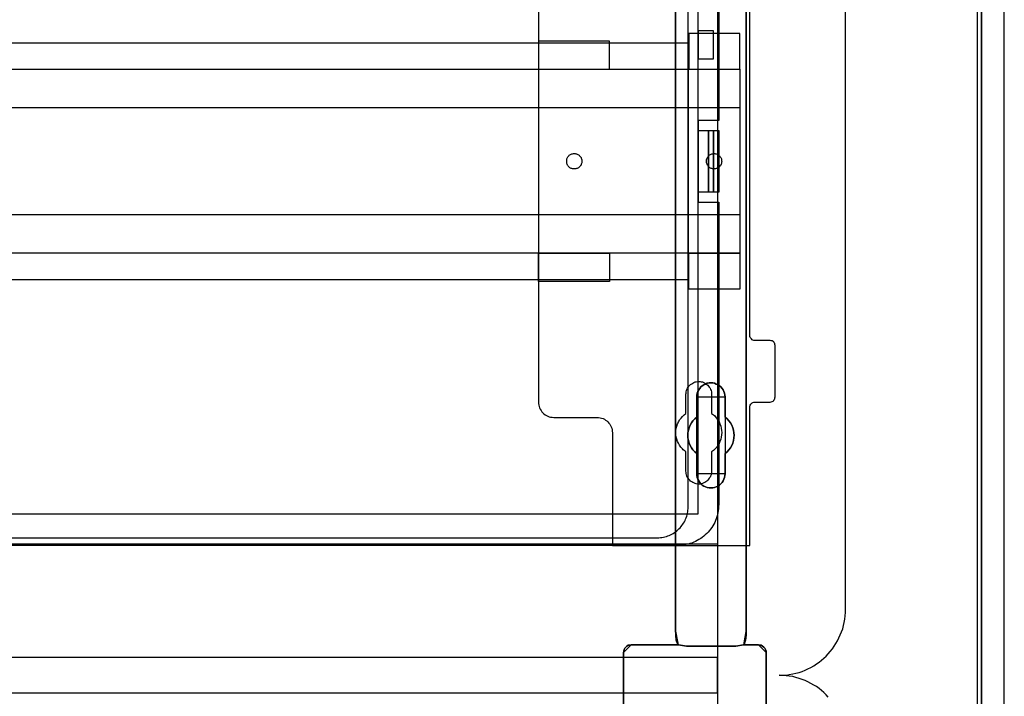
# Model space of a CAD drawing. Extents: x -543332 to -314699, y -9028 to 155584.
# Tile 107 of 256: x -447674 to -445751, y 24799 to 26120. Entities that reach past the tile are written whole.
import ezdxf

# ---------------------------------------------------------------- set-up
doc = ezdxf.new("R2010")
doc.units = 0
doc.header["$MEASUREMENT"] = 0
doc.layers.get('0').update_dxf_attribs({"color": 8})
for name, color, linetype in [('30', 7, 'Continuous'), ('5', 7, 'Continuous'), ('50', 7, 'Continuous')]:
    doc.layers.add(name, color=color, linetype=linetype)

# ---------------------------------------------------------------- blocks, each defined once
blk = doc.blocks.new('*U1079')
at = {"layer": '5', "color": 7}
for points in [[(443.311642, -20.805704), (443.311642, -801.191648)], [(443.311642, -801.191648), (443.311642, -20.805704)], [(397.375511, -173.234937), (397.375511, -298.744188), (397.375511, -323.250088), (397.375511, -401.905292), (397.375511, -403.035543), (397.220837, -403.960294), (397.117722, -404.371294), (397.014606, -404.62817), (396.911491, -404.83367), (396.808375, -404.885045), (399.747167, -404.885045), (400.056514, -404.93642), (400.314302, -404.987795), (400.572091, -405.14192), (400.82988, -405.34742), (400.984553, -405.55292), (401.139227, -405.809796), (401.242342, -406.118046), (401.242342, -406.374921), (401.242342, -431.137696)], [(373.401156, -431.137696), (373.401156, -406.374921), (373.452713, -406.118046), (373.504271, -405.809796), (373.658944, -405.55292), (373.865175, -405.34742), (374.071406, -405.14192), (374.329195, -404.987795), (374.638542, -404.93642), (374.896331, -404.885045), (384.125168, -404.885045), (384.022053, -404.83367), (383.918937, -404.62817), (383.815822, -404.371294), (383.712706, -403.960294), (383.609591, -403.035543), (383.558033, -401.905292), (383.558033, -401.905292), (383.558033, -78.807593)], [(383.557277, -78.807619), (383.557277, -401.907002), (383.608844, -403.037259), (383.711977, -403.962015), (383.81511, -404.373017), (383.918243, -404.629894), (384.021376, -404.835395), (384.12451, -404.88677), (385.671508, -405.143647), (385.671508, -405.143647), (395.314466, -405.143647), (396.809898, -404.88677), (396.913031, -404.835395), (397.016164, -404.629894), (397.119298, -404.373017), (397.222431, -403.962015), (397.377131, -403.037259), (397.377131, -401.907002), (397.377131, -323.251388), (397.377131, -298.745361), (397.377131, -173.235456)], [(401.242342, -431.138668), (401.242342, -406.374113), (401.242342, -406.117219), (401.139227, -405.808947), (400.984553, -405.552053), (400.82988, -405.346538), (400.572091, -405.141023), (400.314302, -404.986887), (400.056514, -404.935508), (399.747167, -404.88413), (396.808375, -404.88413), (395.3132, -405.141023), (385.671901, -405.141023), (384.125168, -404.88413), (374.896331, -404.88413), (374.638542, -404.935508), (374.329195, -404.986887), (374.071406, -405.141023), (373.865175, -405.346538), (373.658944, -405.552053), (373.504271, -405.808947), (373.452713, -406.117219), (373.401156, -406.374113), (373.401156, -406.374113), (373.401156, -431.138668)]]:
    blk.add_lwpolyline(points, dxfattribs=at)
at = {"layer": '5', "color": 59}
blk.add_lwpolyline([(443.308991, -20.806406), (443.308991, -801.190946), (443.308991, -20.806406)], close=True, dxfattribs=at)
at = {"layer": '5', "color": 7}
for points in [[(383.557277, -401.907625), (383.557277, -78.808532), (383.557277, -401.907625)], [(397.37448, -173.235771), (397.37448, -298.746832), (397.37448, -173.235771)], [(397.37448, -298.744184), (397.37448, -323.252684), (397.37448, -298.744184)], [(397.37448, -323.250036), (397.37448, -401.907625), (397.37448, -323.250036)], [(393.251425, -371.492049), (393.199865, -371.851684), (393.148306, -372.211319), (392.993627, -372.570955), (392.838948, -372.879214), (392.684269, -373.187473), (392.42647, -373.444355), (392.168672, -373.701238), (391.859314, -373.906744), (391.498397, -374.060873), (391.189039, -374.163626), (390.828121, -374.215003), (390.467204, -374.266379), (390.106286, -374.215003), (389.745369, -374.163626), (389.436011, -374.060873), (389.075093, -373.906744), (388.765735, -373.701238), (388.507937, -373.444355), (388.301699, -373.187473), (388.09546, -372.879214), (387.940781, -372.570955), (387.786102, -372.211319), (387.734542, -371.851684), (387.734542, -371.492049), (387.734542, -367.536058), (387.322065, -367.227799), (386.961148, -366.816787), (386.65179, -366.405775), (386.393991, -365.994763), (386.239313, -365.532375), (386.084634, -365.01861), (385.981514, -364.504845), (385.929955, -363.99108), (385.981514, -363.477315), (386.084634, -362.96355), (386.239313, -362.501162), (386.393991, -362.038773), (386.65179, -361.576385), (386.961148, -361.165373), (387.322065, -360.754361), (387.734542, -360.446102), (387.734542, -356.490112), (387.734542, -356.130476), (387.786102, -355.770841), (387.940781, -355.462582), (388.09546, -355.102946), (388.301699, -354.846064), (388.507937, -354.537805), (388.765735, -354.332299), (389.075093, -354.126793), (389.436011, -353.972663), (389.745369, -353.818534), (390.106286, -353.767157), (390.467204, -353.767157), (390.828121, -353.767157), (391.189039, -353.818534), (391.498397, -353.972663), (391.859314, -354.126793), (392.168672, -354.332299), (392.42647, -354.537805), (392.684269, -354.846064), (392.838948, -355.102946), (392.993627, -355.462582), (393.148306, -355.770841), (393.199865, -356.130476), (393.251425, -356.490112), (393.251425, -360.446102), (393.612342, -360.754361), (393.97326, -361.165373), (394.282618, -361.576385), (394.540416, -362.038773), (394.746655, -362.501162), (394.849774, -362.96355), (394.952893, -363.477315), (395.004453, -363.99108), (394.952893, -364.504845), (394.849774, -365.01861), (394.746655, -365.532375), (394.540416, -365.994763), (394.282618, -366.405775), (393.97326, -366.816787), (393.612342, -367.227799), (393.251425, -367.536058), (393.251425, -371.492049)], [(389.075093, -373.906744), (389.436011, -374.060873), (389.745369, -374.163626), (390.106286, -374.215003), (390.467204, -374.266379), (390.828121, -374.215003), (391.189039, -374.163626), (391.498397, -374.060873), (391.859314, -373.906744), (392.168672, -373.701238), (392.42647, -373.444355), (392.684269, -373.187473), (392.838948, -372.879214), (392.993627, -372.570955), (393.148306, -372.211319), (393.199865, -371.851684), (393.251425, -371.492049), (393.251425, -367.536058), (393.612342, -367.227799), (393.97326, -366.816787), (394.282618, -366.405775), (394.540416, -365.994763), (394.746655, -365.532375), (394.849774, -365.01861), (394.952893, -364.504845), (395.004453, -363.99108), (394.952893, -363.477315), (394.849774, -362.96355), (394.746655, -362.501162), (394.540416, -362.038773), (394.282618, -361.576385), (393.97326, -361.165373), (393.612342, -360.754361), (393.251425, -360.446102), (393.251425, -356.490112), (393.199865, -356.130476), (393.148306, -355.770841), (392.993627, -355.462582), (392.838948, -355.102946), (392.684269, -354.846064), (392.42647, -354.537805), (392.168672, -354.332299), (391.859314, -354.126793), (391.498397, -353.972663), (391.189039, -353.818534), (390.828121, -353.767157), (390.467204, -353.767157), (390.106286, -353.767157), (389.745369, -353.818534), (389.436011, -353.972663), (389.075093, -354.126793), (388.765735, -354.332299), (388.507937, -354.537805), (388.301699, -354.846064), (388.09546, -355.102946), (387.940781, -355.462582), (387.786102, -355.770841), (387.734542, -356.130476), (387.734542, -356.490112), (387.734542, -360.446102), (387.322065, -360.754361), (386.961148, -361.165373), (386.65179, -361.576385), (386.393991, -362.038773), (386.239313, -362.501162), (386.084634, -362.96355), (385.981514, -363.477315), (385.929955, -363.99108), (385.981514, -364.504845), (386.084634, -365.01861), (386.239313, -365.532375), (386.393991, -365.994763), (386.65179, -366.405775), (386.961148, -366.816787), (387.322065, -367.227799), (387.734542, -367.536058), (387.734542, -371.492049), (387.734542, -371.851684), (387.786102, -372.211319), (387.940781, -372.570955), (388.09546, -372.879214), (388.301699, -373.187473), (388.507937, -373.444355), (388.765735, -373.701238), (389.075093, -373.906744)], [(389.075093, -373.906744), (389.436011, -374.060873), (389.745369, -374.163626), (390.106286, -374.215003), (390.467204, -374.266379), (390.828121, -374.215003), (391.189039, -374.163626), (391.498397, -374.060873), (391.859314, -373.906744), (392.168672, -373.701238), (392.42647, -373.444355), (392.684269, -373.187473), (392.838948, -372.879214), (392.993627, -372.570955), (393.148306, -372.211319), (393.199865, -371.851684), (393.251425, -371.492049), (393.251425, -367.536058), (393.612342, -367.227799), (393.97326, -366.816787), (394.282618, -366.405775), (394.540416, -365.994763), (394.746655, -365.532375), (394.849774, -365.01861), (394.952893, -364.504845), (395.004453, -363.99108), (394.952893, -363.477315), (394.849774, -362.96355), (394.746655, -362.501162), (394.540416, -362.038773), (394.282618, -361.576385), (393.97326, -361.165373), (393.612342, -360.754361), (393.251425, -360.446102), (393.251425, -356.490112), (393.199865, -356.130476), (393.148306, -355.770841), (392.993627, -355.462582), (392.838948, -355.102946), (392.684269, -354.846064), (392.42647, -354.537805), (392.168672, -354.332299), (391.859314, -354.126793), (391.498397, -353.972663), (391.189039, -353.818534), (390.828121, -353.767157), (390.467204, -353.767157), (390.106286, -353.767157), (389.745369, -353.818534), (389.436011, -353.972663), (389.075093, -354.126793), (388.765735, -354.332299), (388.507937, -354.537805), (388.301699, -354.846064), (388.09546, -355.102946), (387.940781, -355.462582), (387.786102, -355.770841), (387.734542, -356.130476), (387.734542, -356.490112), (387.734542, -360.446102), (387.322065, -360.754361), (386.961148, -361.165373), (386.65179, -361.576385), (386.393991, -362.038773), (386.239313, -362.501162), (386.084634, -362.96355), (385.981514, -363.477315), (385.929955, -363.99108), (385.981514, -364.504845), (386.084634, -365.01861), (386.239313, -365.532375), (386.393991, -365.994763), (386.65179, -366.405775), (386.961148, -366.816787), (387.322065, -367.227799), (387.734542, -367.536058), (387.734542, -371.492049), (387.734542, -371.851684), (387.786102, -372.211319), (387.940781, -372.570955), (388.09546, -372.879214), (388.301699, -373.187473), (388.507937, -373.444355), (388.765735, -373.701238), (389.075093, -373.906744)], [(393.252118, -356.492089), (393.200534, -356.132193), (393.14895, -355.772296), (392.994199, -355.463813), (392.839448, -355.103916), (392.684697, -354.846847), (392.426778, -354.538365), (392.16886, -354.332709), (391.859357, -354.127054), (391.498271, -353.972813), (391.188769, -353.818571), (390.827683, -353.767157), (390.466597, -353.767157), (390.105511, -353.767157), (389.744425, -353.818571), (389.434922, -353.972813), (389.073836, -354.127054), (388.764334, -354.332709), (388.506415, -354.538365), (388.30008, -354.846847), (388.093746, -355.103916), (387.938994, -355.463813), (387.784243, -355.772296), (387.73266, -356.132193), (387.73266, -356.492089), (393.252118, -356.492089)], [(387.73266, -360.448405), (387.73266, -356.489441), (387.73266, -360.448405)], [(393.249467, -356.489441), (393.249467, -360.448405), (393.249467, -356.489441)], [(387.735311, -360.445757), (387.322658, -360.754092), (386.961587, -361.165205), (386.652097, -361.576319), (386.394189, -362.038822), (386.239444, -362.501324), (386.084699, -362.963827), (385.981536, -363.477719), (385.929955, -363.991611), (385.981536, -364.505503), (386.084699, -365.019395), (386.239444, -365.533287), (386.394189, -365.99579), (386.652097, -366.406903), (386.961587, -366.818017), (387.322658, -367.22913), (387.735311, -367.537465), (387.735311, -360.445757)], [(393.249467, -367.537465), (393.610787, -367.22913), (393.972108, -366.818017), (394.281812, -366.406903), (394.539898, -365.99579), (394.746367, -365.533287), (394.849601, -365.019395), (394.952836, -364.505503), (395.004453, -363.991611), (394.952836, -363.477719), (394.849601, -362.963827), (394.746367, -362.501324), (394.539898, -362.038822), (394.281812, -361.576319), (393.972108, -361.165205), (393.610787, -360.754092), (393.249467, -360.445757), (393.249467, -367.537465)], [(387.73266, -371.493781), (387.73266, -367.534817), (387.73266, -371.493781)], [(393.249467, -367.534817), (393.249467, -371.493781), (393.249467, -367.534817)], [(387.73266, -371.491133), (387.73266, -371.850887), (387.784243, -372.210641), (387.938994, -372.570395), (388.093746, -372.878756), (388.30008, -373.187117), (388.506415, -373.444084), (388.764334, -373.701051), (389.073836, -373.906625), (389.434922, -374.060805), (389.744425, -374.163592), (390.105511, -374.214986), (390.466597, -374.266379), (390.827683, -374.214986), (391.188769, -374.163592), (391.498271, -374.060805), (391.859357, -373.906625), (392.16886, -373.701051), (392.426778, -373.444084), (392.684697, -373.187117), (392.839448, -372.878756), (392.994199, -372.570395), (393.14895, -372.210641), (393.200534, -371.850887), (393.252118, -371.491133), (387.73266, -371.491133)], [(383.557277, -401.904976), (383.609093, -403.036004), (383.712724, -403.961391), (383.816355, -404.372674), (383.919987, -404.629726), (384.023618, -404.835367), (384.12725, -404.886778), (383.557277, -401.904976)], [(383.557277, -401.904976), (383.557277, -401.904976), (383.557277, -401.904976)], [(383.557277, -401.904976), (383.609093, -403.036004), (383.712724, -403.961391), (383.816355, -404.372674), (383.919987, -404.629726), (384.023618, -404.835367), (384.12725, -404.886778), (383.557277, -401.904976)], [(383.557277, -401.904976), (383.609093, -403.036004), (383.712724, -403.961391), (383.816355, -404.372674), (383.919987, -404.629726), (384.023618, -404.835367), (384.12725, -404.886778), (383.557277, -401.904976)], [(383.557277, -401.904976), (383.609093, -403.036004), (383.712724, -403.961391), (383.816355, -404.372674), (383.919987, -404.629726), (384.023618, -404.835367), (384.12725, -404.886778), (383.557277, -401.904976)], [(383.557277, -401.904976), (383.609093, -403.036004), (383.712724, -403.961391), (383.816355, -404.372674), (383.919987, -404.629726), (384.023618, -404.835367), (384.12725, -404.886778), (383.557277, -401.904976)], [(383.557277, -401.904976), (383.609093, -403.036004), (383.712724, -403.961391), (383.816355, -404.372674), (383.919987, -404.629726), (384.023618, -404.835367), (384.12725, -404.886778), (383.557277, -401.904976)], [(383.557277, -401.904976), (383.609093, -403.036004), (383.712724, -403.961391), (383.816355, -404.372674), (383.919987, -404.629726), (384.023618, -404.835367), (384.12725, -404.886778), (383.557277, -401.904976)], [(383.557277, -401.904976), (383.609093, -403.036004), (383.712724, -403.961391), (383.816355, -404.372674), (383.919987, -404.629726), (384.023618, -404.835367), (384.12725, -404.886778), (383.557277, -401.904976)], [(383.557277, -401.904976), (383.609093, -403.036004), (383.712724, -403.961391), (383.816355, -404.372674), (383.919987, -404.629726), (384.023618, -404.835367), (384.12725, -404.886778), (383.557277, -401.904976)], [(383.557277, -401.904976), (383.609093, -403.036004), (383.712724, -403.961391), (383.816355, -404.372674), (383.919987, -404.629726), (384.023618, -404.835367), (384.12725, -404.886778), (383.557277, -401.904976)], [(383.557277, -401.904976), (383.609093, -403.036004), (383.712724, -403.961391), (383.816355, -404.372674), (383.919987, -404.629726), (384.023618, -404.835367), (384.12725, -404.886778), (383.557277, -401.904976)], [(383.557277, -401.904976), (383.609093, -403.036004), (383.712724, -403.961391), (383.816355, -404.372674), (383.919987, -404.629726), (384.023618, -404.835367), (384.12725, -404.886778), (383.557277, -401.904976)], [(383.557277, -401.904976), (383.609093, -403.036004), (383.712724, -403.961391), (383.816355, -404.372674), (383.919987, -404.629726), (384.023618, -404.835367), (384.12725, -404.886778), (383.557277, -401.904976)], [(383.557277, -401.904976), (383.609093, -403.036004), (383.712724, -403.961391), (383.816355, -404.372674), (383.919987, -404.629726), (384.023618, -404.835367), (384.12725, -404.886778), (383.557277, -401.904976)], [(383.557277, -401.904976), (383.609093, -403.036004), (383.712724, -403.961391), (383.816355, -404.372674), (383.919987, -404.629726), (384.023618, -404.835367), (384.12725, -404.886778), (383.557277, -401.904976)], [(383.557277, -401.904976), (383.609093, -403.036004), (383.712724, -403.961391), (383.816355, -404.372674), (383.919987, -404.629726), (384.023618, -404.835367), (384.12725, -404.886778), (383.557277, -401.904976)], [(383.557277, -401.904976), (383.609093, -403.036004), (383.712724, -403.961391), (383.816355, -404.372674), (383.919987, -404.629726), (384.023618, -404.835367), (384.12725, -404.886778), (383.557277, -401.904976)], [(383.557277, -401.904976), (383.609093, -403.036004), (383.712724, -403.961391), (383.816355, -404.372674), (383.919987, -404.629726), (384.023618, -404.835367), (384.12725, -404.886778), (383.557277, -401.904976)], [(383.557277, -401.904976), (383.609093, -403.036004), (383.712724, -403.961391), (383.816355, -404.372674), (383.919987, -404.629726), (384.023618, -404.835367), (384.12725, -404.886778), (383.557277, -401.904976)], [(383.557277, -401.904976), (383.609093, -403.036004), (383.712724, -403.961391), (383.816355, -404.372674), (383.919987, -404.629726), (384.023618, -404.835367), (384.12725, -404.886778), (383.557277, -401.904976)], [(383.557277, -401.904976), (383.609093, -403.036004), (383.712724, -403.961391), (383.816355, -404.372674), (383.919987, -404.629726), (384.023618, -404.835367), (384.12725, -404.886778), (383.557277, -401.904976)], [(396.807158, -404.886778), (396.910789, -404.835367), (397.014421, -404.629726), (397.118052, -404.372674), (397.221684, -403.961391), (397.377131, -403.036004), (397.377131, -401.904976), (396.807158, -404.886778)], [(396.807158, -404.886778), (396.910789, -404.835367), (397.014421, -404.629726), (397.118052, -404.372674), (397.221684, -403.961391), (397.377131, -403.036004), (397.377131, -401.904976), (396.807158, -404.886778)], [(396.807158, -404.886778), (396.910789, -404.835367), (397.014421, -404.629726), (397.118052, -404.372674), (397.221684, -403.961391), (397.377131, -403.036004), (397.377131, -401.904976), (396.807158, -404.886778)], [(396.807158, -404.886778), (396.910789, -404.835367), (397.014421, -404.629726), (397.118052, -404.372674), (397.221684, -403.961391), (397.377131, -403.036004), (397.377131, -401.904976), (396.807158, -404.886778)], [(396.807158, -404.886778), (396.910789, -404.835367), (397.014421, -404.629726), (397.118052, -404.372674), (397.221684, -403.961391), (397.377131, -403.036004), (397.377131, -401.904976), (396.807158, -404.886778)], [(396.807158, -404.886778), (396.910789, -404.835367), (397.014421, -404.629726), (397.118052, -404.372674), (397.221684, -403.961391), (397.377131, -403.036004), (397.377131, -401.904976), (396.807158, -404.886778)], [(396.807158, -404.886778), (396.910789, -404.835367), (397.014421, -404.629726), (397.118052, -404.372674), (397.221684, -403.961391), (397.377131, -403.036004), (397.377131, -401.904976), (396.807158, -404.886778)], [(396.807158, -404.886778), (396.910789, -404.835367), (397.014421, -404.629726), (397.118052, -404.372674), (397.221684, -403.961391), (397.377131, -403.036004), (397.377131, -401.904976), (396.807158, -404.886778)], [(396.807158, -404.886778), (396.910789, -404.835367), (397.014421, -404.629726), (397.118052, -404.372674), (397.221684, -403.961391), (397.377131, -403.036004), (397.377131, -401.904976), (396.807158, -404.886778)], [(396.807158, -404.886778), (396.910789, -404.835367), (397.014421, -404.629726), (397.118052, -404.372674), (397.221684, -403.961391), (397.377131, -403.036004), (397.377131, -401.904976), (396.807158, -404.886778)], [(396.807158, -404.886778), (396.910789, -404.835367), (397.014421, -404.629726), (397.118052, -404.372674), (397.221684, -403.961391), (397.377131, -403.036004), (397.377131, -401.904976), (396.807158, -404.886778)], [(396.807158, -404.886778), (396.910789, -404.835367), (397.014421, -404.629726), (397.118052, -404.372674), (397.221684, -403.961391), (397.377131, -403.036004), (397.377131, -401.904976), (396.807158, -404.886778)], [(396.807158, -404.886778), (396.910789, -404.835367), (397.014421, -404.629726), (397.118052, -404.372674), (397.221684, -403.961391), (397.377131, -403.036004), (397.377131, -401.904976), (396.807158, -404.886778)], [(396.807158, -404.886778), (396.910789, -404.835367), (397.014421, -404.629726), (397.118052, -404.372674), (397.221684, -403.961391), (397.377131, -403.036004), (397.377131, -401.904976), (396.807158, -404.886778)], [(396.807158, -404.886778), (396.910789, -404.835367), (397.014421, -404.629726), (397.118052, -404.372674), (397.221684, -403.961391), (397.377131, -403.036004), (397.377131, -401.904976), (396.807158, -404.886778)], [(396.807158, -404.886778), (396.910789, -404.835367), (397.014421, -404.629726), (397.118052, -404.372674), (397.221684, -403.961391), (397.377131, -403.036004), (397.377131, -401.904976), (396.807158, -404.886778)], [(396.807158, -404.886778), (396.910789, -404.835367), (397.014421, -404.629726), (397.118052, -404.372674), (397.221684, -403.961391), (397.377131, -403.036004), (397.377131, -401.904976), (396.807158, -404.886778)], [(396.807158, -404.886778), (396.910789, -404.835367), (397.014421, -404.629726), (397.118052, -404.372674), (397.221684, -403.961391), (397.377131, -403.036004), (397.377131, -401.904976), (396.807158, -404.886778)], [(396.807158, -404.886778), (396.910789, -404.835367), (397.014421, -404.629726), (397.118052, -404.372674), (397.221684, -403.961391), (397.377131, -403.036004), (397.377131, -401.904976), (396.807158, -404.886778)], [(396.807158, -404.886778), (396.910789, -404.835367), (397.014421, -404.629726), (397.118052, -404.372674), (397.221684, -403.961391), (397.377131, -403.036004), (397.377131, -401.904976), (396.807158, -404.886778)], [(396.807158, -404.886778), (396.910789, -404.835367), (397.014421, -404.629726), (397.118052, -404.372674), (397.221684, -403.961391), (397.377131, -403.036004), (397.377131, -401.904976), (396.807158, -404.886778)], [(397.37448, -401.904976), (397.37448, -401.904976), (397.37448, -401.904976)], [(374.898991, -404.88413), (374.640744, -404.935631), (374.330847, -404.987133), (374.072599, -405.141638), (373.866001, -405.347645), (373.659403, -405.553651), (373.504455, -405.81116), (373.452805, -406.12017), (373.401156, -406.377678), (374.898991, -404.88413)], [(374.89634, -404.88413), (384.12725, -404.88413), (374.89634, -404.88413)], [(384.124599, -404.88413), (385.672804, -405.143647), (384.124599, -404.88413)], [(384.124599, -404.88413), (384.124599, -404.88413), (384.124599, -404.88413)], [(395.314624, -405.140999), (385.670153, -405.140999), (395.314624, -405.140999)], [(395.311973, -405.143647), (396.809809, -404.88413), (395.311973, -405.143647)], [(396.807158, -404.88413), (396.807158, -404.88413), (396.807158, -404.88413)], [(399.747157, -404.88413), (396.807158, -404.88413), (399.747157, -404.88413)], [(401.242342, -406.377678), (401.242342, -406.12017), (401.139043, -405.81116), (400.984094, -405.553651), (400.829146, -405.347645), (400.570898, -405.141638), (400.312651, -404.987133), (400.054403, -404.935631), (399.744506, -404.88413), (401.242342, -406.377678)], [(373.401156, -406.37503), (373.401156, -431.1404), (373.401156, -406.37503)], [(401.239691, -406.37503), (401.239691, -431.1404), (401.239691, -406.37503)]]:
    blk.add_lwpolyline(points, close=True, dxfattribs=at)
at = {"layer": '50', "color": 7}
for points in [[(447.768034, -801.133213), (447.768034, -20.558787), (447.7167, -19.53212), (447.665366, -18.556787), (447.511363, -17.530121), (447.35736, -16.554788), (447.152023, -15.579455), (446.844018, -14.655455), (446.536012, -13.731456), (446.176672, -12.807456), (445.765998, -11.934789), (445.30399, -11.113456), (444.841981, -10.24079), (444.328639, -9.47079), (443.763962, -8.70079), (443.147951, -7.930791), (442.53194, -7.212124), (441.864594, -6.544791), (441.145915, -5.877458), (440.427235, -5.261458), (439.657221, -4.645458), (438.887207, -4.132125), (438.065859, -3.618792)], [(442.54019, -801.136518), (442.54019, -20.552831)], [(413.37774, -415.107967), (412.966943, -414.64587), (412.504797, -414.235118), (412.04265, -413.824365), (411.580504, -413.413612), (411.067008, -413.054204), (410.553512, -412.746139), (409.988667, -412.438075), (409.423821, -412.13001), (408.858976, -411.87329), (408.29413, -411.667913), (407.677935, -411.462537), (407.06174, -411.257161), (406.445545, -411.103129), (405.778001, -411.00044), (405.161806, -410.949096), (404.494261, -410.897752), (403.826716, -410.846408), (404.494261, -410.846408), (405.161806, -410.795064), (405.778001, -410.692376), (406.445545, -410.589688), (407.06174, -410.435655), (407.677935, -410.281623), (408.29413, -410.076247), (408.858976, -409.870871), (409.423821, -409.61415), (409.988667, -409.306086), (410.553512, -408.998021), (411.067008, -408.638612), (411.580504, -408.279204), (412.04265, -407.919795), (412.504797, -407.509043), (412.966943, -407.09829), (413.37774, -406.636193), (413.788536, -406.174096), (414.199333, -405.660656), (414.55878, -405.147215), (414.866878, -404.633774), (415.174975, -404.120333), (415.483073, -403.555548), (415.739821, -402.939419), (415.996569, -402.374634), (416.201967, -401.758505), (416.356016, -401.142376), (416.510064, -400.526247), (416.612764, -399.910118), (416.715463, -399.242645), (416.766812, -398.575172), (416.766812, -397.907699), (416.766812, -84.554755)], [(55.98194, -85.921426), (391.762235, -85.921426), (391.762235, -735.000783), (55.98194, -735.000783), (55.98194, -85.921426)], [(59.825943, -92.486155), (387.918232, -92.486155), (387.918232, -379.414356), (59.825943, -379.414356), (59.825943, -92.486155)], [(391.762235, -435.77199), (55.98194, -435.77199), (55.98194, -385.150219), (391.762235, -385.150219), (391.762235, -435.77199)], [(55.98194, -414.285013), (391.762235, -414.285013), (391.762235, -407.405155), (55.98194, -407.405155), (55.98194, -414.285013)]]:
    blk.add_lwpolyline(points, dxfattribs=at)
blk = doc.blocks.new('*U1090')
at = {"layer": '50', "color": 7}
for points in [[(392.000828, -243.506369), (392.000828, -302.523166), (387.968824, -302.523166), (387.968824, -318.475355), (392.000828, -318.475355), (392.000828, -377.492152), (391.979828, -377.9125), (391.958828, -378.31183), (391.916828, -378.71116), (391.832828, -379.11049), (391.748828, -379.50982), (391.643828, -379.888133), (391.517828, -380.266446), (391.370828, -380.623741), (391.202828, -380.981037), (391.034827, -381.317315), (390.845827, -381.653593), (390.635827, -381.989871), (390.404827, -382.305131), (390.173827, -382.599375), (389.921826, -382.893618), (389.648826, -383.166844), (389.375826, -383.419052), (389.081826, -383.671261), (388.787825, -383.92347), (388.472825, -384.133643), (388.136825, -384.343817), (387.800824, -384.532974), (387.464824, -384.72213), (387.107824, -384.869252), (386.750823, -385.016373), (386.372823, -385.142477), (385.994823, -385.247564), (385.595822, -385.331634), (385.217822, -385.415703), (384.818821, -385.457738), (384.419821, -385.499773), (383.999821, -385.499773), (64.001505, -385.499773)], [(67.968952, -384.008872), (379.969373, -384.008872), (380.284376, -383.987855), (380.599379, -383.966837), (380.893383, -383.924803), (381.187386, -383.882768), (381.481389, -383.819716), (381.775392, -383.735646), (382.048395, -383.630559), (382.321398, -383.525472), (382.594401, -383.420386), (382.846404, -383.273264), (383.098407, -383.14716), (383.35041, -382.979021), (383.581412, -382.810882), (383.812415, -382.642743), (384.022417, -382.453586), (384.232419, -382.243412), (384.442422, -382.054256), (384.631424, -381.823065), (384.820426, -381.591873), (384.988428, -381.360682), (385.135429, -381.129491), (385.282431, -380.877283), (385.408432, -380.604057), (385.534434, -380.351848), (385.639435, -380.078622), (385.744436, -379.805396), (385.828437, -379.511153), (385.891437, -379.21691), (385.933438, -378.922666), (385.975438, -378.628423), (385.996439, -378.313162), (386.017439, -377.997901), (386.017439, -243.003268)], [(390.972226, -284.995061), (387.968602, -284.995061), (387.968602, -290.481999), (390.972226, -290.481999), (390.972226, -284.995061)], [(61.983887, -287.349254), (386.017439, -287.349254), (386.017439, -333.651915), (61.983887, -333.651915), (61.983887, -287.349254)], [(387.968602, -304.477399), (389.986041, -304.477399), (389.986041, -316.52377), (387.968602, -316.52377), (387.968602, -304.477399)], [(389.98339, -304.477399), (390.972226, -304.477399), (390.972226, -316.52377), (389.98339, -316.52377), (389.98339, -304.477399)], [(390.969575, -304.477399), (392.000828, -304.477399), (392.000828, -316.52377), (390.969575, -316.52377), (390.969575, -304.477399)]]:
    blk.add_lwpolyline(points, dxfattribs=at)
blk = doc.blocks.new('*D1091')
at = {"layer": '30', "color": 7}
for points in [[(356.795062, -263.504343), (356.795062, -357.494179), (356.817439, -357.786842), (356.862192, -358.079505), (356.929322, -358.372168), (357.018828, -358.642318), (357.153087, -358.912468), (357.287346, -359.160106), (357.466359, -359.385232), (357.667748, -359.610357), (357.869137, -359.790457), (358.092902, -359.970558), (358.339044, -360.128145), (358.607563, -360.240708), (358.876081, -360.353271), (359.166976, -360.420808), (359.480248, -360.465833), (359.771143, -360.488346), (368.251854, -360.488346), (368.542749, -360.510858), (368.856021, -360.555883), (369.124539, -360.623421), (369.393058, -360.735984), (369.661577, -360.848546), (369.907719, -361.006134), (370.131484, -361.186234), (370.355249, -361.366335), (370.534262, -361.59146), (370.713274, -361.816585), (370.86991, -362.064223), (371.004169, -362.334374), (371.093675, -362.604524), (371.160805, -362.897187), (371.205558, -363.18985), (371.227935, -363.482513), (371.227935, -385.499773), (398.057414, -385.499773), (398.057414, -358.507243), (398.07979, -358.282117), (398.14692, -358.102017), (398.236426, -357.921917), (398.370685, -357.764329), (398.504945, -357.651766), (398.683957, -357.561716), (398.862969, -357.516691), (399.064358, -357.494179), (402.062815, -357.494179), (402.241828, -357.471666), (402.42084, -357.404128), (402.599852, -357.314078), (402.734112, -357.179003), (402.845995, -357.021415), (402.935501, -356.863828), (402.980254, -356.661215), (403.00263, -356.458602), (403.00263, -346.440524), (402.980254, -346.260423), (402.935501, -346.080323), (402.845995, -345.900223), (402.734112, -345.765148), (402.599852, -345.652585), (402.42084, -345.562535), (402.241828, -345.51751), (402.062815, -345.494997), (399.064358, -345.494997), (398.862969, -345.472485), (398.683957, -345.404947), (398.504945, -345.314897), (398.370685, -345.179822), (398.236426, -345.044746), (398.14692, -344.864646), (398.07979, -344.684546), (398.057414, -344.481933), (398.057414, -276.516588)], [(356.795062, -263.504343), (356.795062, -357.494179), (356.817439, -357.786842), (356.862192, -358.079505), (356.929322, -358.372168), (357.018828, -358.642318), (357.153087, -358.912468), (357.287346, -359.160106), (357.466359, -359.385232), (357.667748, -359.610357), (357.869137, -359.790457), (358.092902, -359.970558), (358.339044, -360.128145), (358.607563, -360.240708), (358.876081, -360.353271), (359.166976, -360.420808), (359.480248, -360.465833), (359.771143, -360.488346), (368.251854, -360.488346), (368.542749, -360.510858), (368.856021, -360.555883), (369.124539, -360.623421), (369.393058, -360.735984), (369.661577, -360.848546), (369.907719, -361.006134), (370.131484, -361.186234), (370.355249, -361.366335), (370.534262, -361.59146), (370.713274, -361.816585), (370.86991, -362.064223), (371.004169, -362.334374), (371.093675, -362.604524), (371.160805, -362.897187), (371.205558, -363.18985), (371.227935, -363.482513), (371.227935, -385.499773), (398.057414, -385.499773), (398.057414, -358.507243), (398.07979, -358.282117), (398.14692, -358.102017), (398.236426, -357.921917), (398.370685, -357.764329), (398.504945, -357.651766), (398.683957, -357.561716), (398.862969, -357.516691), (399.064358, -357.494179), (402.062815, -357.494179), (402.241828, -357.471666), (402.42084, -357.404128), (402.599852, -357.314078), (402.734112, -357.179003), (402.845995, -357.021415), (402.935501, -356.863828), (402.980254, -356.661215), (403.00263, -356.458602), (403.00263, -346.440524), (402.980254, -346.260423), (402.935501, -346.080323), (402.845995, -345.900223), (402.734112, -345.765148), (402.599852, -345.652585), (402.42084, -345.562535), (402.241828, -345.51751), (402.062815, -345.494997), (399.064358, -345.494997), (398.862969, -345.472485), (398.683957, -345.404947), (398.504945, -345.314897), (398.370685, -345.179822), (398.236426, -345.044746), (398.14692, -344.864646), (398.07979, -344.684546), (398.057414, -344.481933), (398.057414, -276.516588)], [(396.088727, -285.52204), (386.128782, -285.52204), (386.128782, -292.481342), (396.088727, -292.481342), (396.088727, -285.52204)], [(370.691796, -287.02883), (356.795062, -287.02883), (356.795062, -292.481342), (370.691796, -292.481342), (370.691796, -287.02883)], [(51.981526, -292.478694), (396.088727, -292.478694), (396.088727, -328.453624), (51.981526, -328.453624), (51.981526, -292.478694)], [(51.981526, -299.972919), (396.088727, -299.972919), (396.088727, -320.959398), (51.981526, -320.959398), (51.981526, -299.972919)], [(363.777295, -311.976921), (363.620465, -311.954372), (363.463635, -311.931823), (363.306806, -311.909275), (363.17238, -311.864177), (363.037955, -311.796531), (362.925933, -311.728885), (362.813912, -311.63869), (362.701891, -311.548496), (362.612274, -311.435752), (362.522657, -311.323009), (362.455444, -311.210265), (362.388231, -311.074973), (362.343423, -310.939681), (362.321019, -310.78184), (362.298614, -310.624), (362.298614, -310.466159), (362.298614, -310.308318), (362.321019, -310.173026), (362.343423, -310.015185), (362.388231, -309.879893), (362.455444, -309.744601), (362.522657, -309.631858), (362.612274, -309.519114), (362.701891, -309.406371), (362.813912, -309.316176), (362.925933, -309.225981), (363.037955, -309.158335), (363.17238, -309.090689), (363.306806, -309.023043), (363.463635, -309.000495), (363.620465, -308.977946), (363.777295, -308.955397), (363.934125, -308.977946), (364.06855, -309.000495), (364.22538, -309.023043), (364.359805, -309.090689), (364.494231, -309.158335), (364.606252, -309.225981), (364.718273, -309.316176), (364.830295, -309.406371), (364.919912, -309.519114), (365.009529, -309.631858), (365.099146, -309.744601), (365.143954, -309.879893), (365.211167, -310.015185), (365.233571, -310.173026), (365.255975, -310.308318), (365.27838, -310.466159), (365.255975, -310.624), (365.233571, -310.78184), (365.211167, -310.939681), (365.143954, -311.074973), (365.099146, -311.210265), (365.009529, -311.323009), (364.919912, -311.435752), (364.830295, -311.548496), (364.718273, -311.63869), (364.606252, -311.728885), (364.494231, -311.796531), (364.359805, -311.864177), (364.22538, -311.909275), (364.06855, -311.931823), (363.934125, -311.954372), (363.777295, -311.976921)], [(391.075019, -311.976921), (390.918189, -311.954372), (390.783763, -311.931823), (390.649338, -311.909275), (390.492508, -311.864177), (390.380487, -311.796531), (390.246061, -311.728885), (390.13404, -311.63869), (390.022019, -311.548496), (389.932402, -311.435752), (389.842785, -311.323009), (389.775572, -311.210265), (389.70836, -311.074973), (389.663551, -310.939681), (389.618743, -310.78184), (389.596338, -310.624), (389.596338, -310.466159), (389.596338, -310.308318), (389.618743, -310.173026), (389.663551, -310.015185), (389.70836, -309.879893), (389.775572, -309.744601), (389.842785, -309.631858), (389.932402, -309.519114), (390.022019, -309.406371), (390.13404, -309.316176), (390.246061, -309.225981), (390.380487, -309.158335), (390.492508, -309.090689), (390.649338, -309.023043), (390.783763, -309.000495), (390.918189, -308.977946), (391.075019, -308.955397), (391.231848, -308.977946), (391.366274, -309.000495), (391.523104, -309.023043), (391.657529, -309.090689), (391.791955, -309.158335), (391.903976, -309.225981), (392.015997, -309.316176), (392.128018, -309.406371), (392.217635, -309.519114), (392.307252, -309.631858), (392.396869, -309.744601), (392.441678, -309.879893), (392.508891, -310.015185), (392.531295, -310.173026), (392.553699, -310.308318), (392.576103, -310.466159), (392.553699, -310.624), (392.531295, -310.78184), (392.508891, -310.939681), (392.441678, -311.074973), (392.396869, -311.210265), (392.307252, -311.323009), (392.217635, -311.435752), (392.128018, -311.548496), (392.015997, -311.63869), (391.903976, -311.728885), (391.791955, -311.796531), (391.657529, -311.864177), (391.523104, -311.909275), (391.366274, -311.931823), (391.231848, -311.954372), (391.075019, -311.976921)], [(370.691796, -333.969691), (356.795062, -333.969691), (356.795062, -328.450976), (370.691796, -328.450976), (370.691796, -333.969691)], [(396.088727, -335.479129), (386.128782, -335.479129), (386.128782, -328.450976), (396.088727, -328.450976), (396.088727, -335.479129)], [(385.593114, -370.979376), (385.593114, -367.241868), (385.414063, -367.106777), (385.235012, -366.949171), (385.055961, -366.791566), (384.899291, -366.63396), (384.608333, -366.296233), (384.362138, -365.935992), (384.138324, -365.553235), (383.959273, -365.170478), (383.802604, -364.742691), (383.713078, -364.337419), (383.645934, -363.909632), (383.623553, -363.45933), (383.645934, -363.031543), (383.713078, -362.603756), (383.802604, -362.175969), (383.959273, -361.770697), (384.048799, -361.568061), (384.138324, -361.365425), (384.250231, -361.162789), (384.362138, -360.960153), (384.630715, -360.622426), (384.921673, -360.307215), (385.257393, -360.014518), (385.593114, -359.744337), (385.593114, -355.984314), (385.615495, -355.736648), (385.637877, -355.488981), (385.705021, -355.241315), (385.794546, -355.016164), (385.906453, -354.791013), (386.01836, -354.588377), (386.17503, -354.408256), (386.331699, -354.20562), (386.51075, -354.048014), (386.712183, -353.912924), (386.913615, -353.777833), (387.137429, -353.665258), (387.361243, -353.575197), (387.607438, -353.530167), (387.853633, -353.485137), (388.099828, -353.462622), (388.346023, -353.485137), (388.592218, -353.530167), (388.838414, -353.575197), (389.062227, -353.665258), (389.286041, -353.777833), (389.487473, -353.912924), (389.688906, -354.048014), (389.867957, -354.20562), (390.024626, -354.408256), (390.158915, -354.588377), (390.293203, -354.791013), (390.40511, -355.016164), (390.494635, -355.241315), (390.56178, -355.488981), (390.584161, -355.736648), (390.606542, -355.984314), (390.606542, -359.744337), (390.785593, -359.879427), (390.964644, -360.014518), (391.143695, -360.149609), (391.300365, -360.307215), (391.591323, -360.644941), (391.837518, -361.005183), (392.061332, -361.365425), (392.240383, -361.770697), (392.374671, -362.175969), (392.486578, -362.58124), (392.553722, -363.031543), (392.576103, -363.45933), (392.553722, -363.887117), (392.486578, -364.337419), (392.397052, -364.765206), (392.240383, -365.192993), (392.061332, -365.598265), (391.815137, -366.003537), (391.568941, -366.363779), (391.255602, -366.67899), (390.942263, -366.971687), (390.606542, -367.241868), (390.606542, -370.979376), (390.584161, -371.227042), (390.56178, -371.474708), (390.494635, -371.722374), (390.40511, -371.947525), (390.293203, -372.172677), (390.158915, -372.375313), (390.024626, -372.577949), (389.867957, -372.758069), (389.688906, -372.915675), (389.487473, -373.073281), (389.286041, -373.185856), (389.062227, -373.298432), (388.838414, -373.388492), (388.592218, -373.456038), (388.346023, -373.501068), (388.099828, -373.501068), (387.853633, -373.501068), (387.607438, -373.456038), (387.361243, -373.388492), (387.137429, -373.298432), (386.913615, -373.185856), (386.712183, -373.073281), (386.51075, -372.915675), (386.331699, -372.758069), (386.17503, -372.577949), (386.01836, -372.375313), (385.906453, -372.172677), (385.794546, -371.947525), (385.705021, -371.722374), (385.637877, -371.474708), (385.615495, -371.227042), (385.593114, -370.979376)]]:
    blk.add_lwpolyline(points, dxfattribs=at)
blk.add_lwpolyline([(51.981526, -292.478694), (396.088727, -292.478694), (396.088727, -328.453624), (51.981526, -328.453624), (51.981526, -292.478694)], close=True, dxfattribs=at)

msp = doc.modelspace()

# ---------------------------------------------------------------- block references
at = {"xscale": 10, "yscale": 10, "zscale": 10}
for name in ['*U1079', '*D1091', '*U1090']:
    msp.add_blockref(name, (-450229.1, 28948), dxfattribs=at)

doc.saveas('drawing.dxf')
